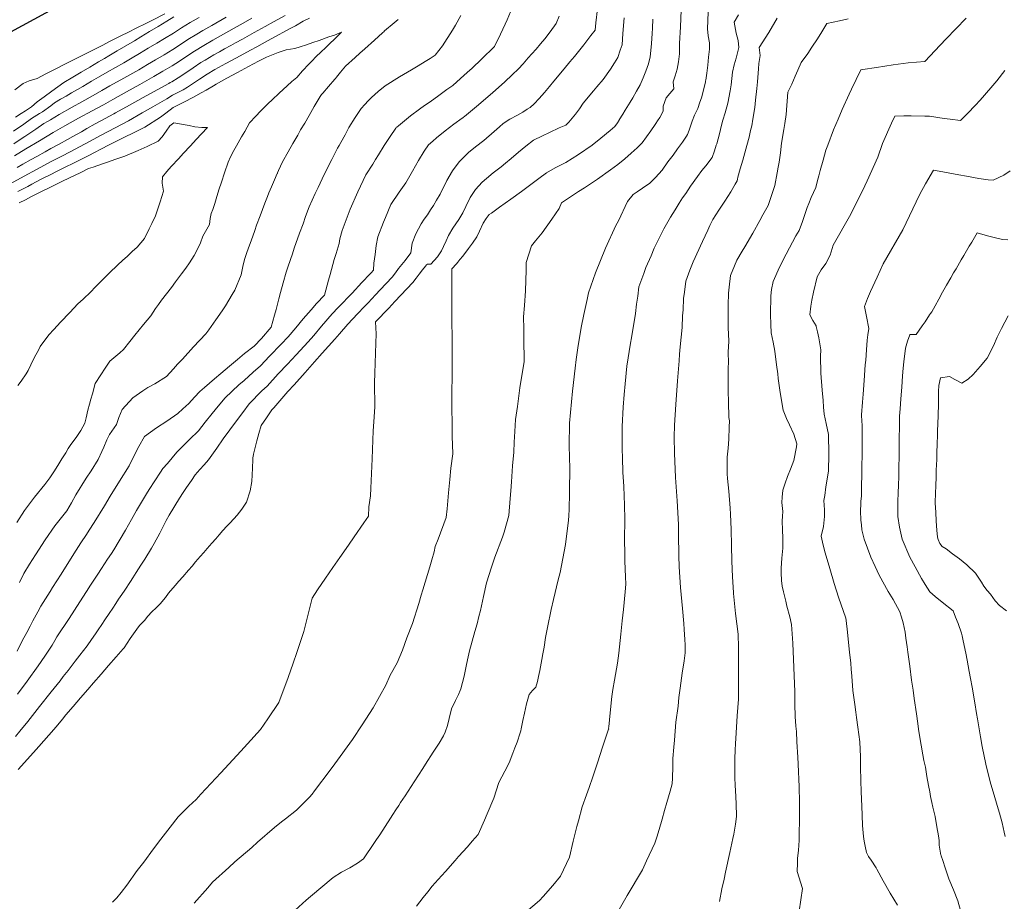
# Model space of a CAD drawing. Header units: inches. Extents: x 11351264 to 11356330, y 6702313 to 6706468.
# Tile 70 of 160: x 11354083 to 11354518, y 6704154 to 6704543. Entities that reach past the tile are written whole.
import ezdxf

# ---------------------------------------------------------------- set-up
doc = ezdxf.new("R2010")
doc.units = ezdxf.units.IN
doc.header["$MEASUREMENT"] = 0
doc.layers.add('Shumate_Contours_clip1', color=7, linetype='Continuous', lineweight=0)
doc.layers.add('Shumate_Streets_clip1', color=7, linetype='Continuous')

msp = doc.modelspace()

# ---------------------------------------------------------------- linework, layer by layer
at = {"layer": 'Shumate_Contours_clip1'}
for points, elevation in [([(11354338.41, 6704547.66), (11354337.72, 6704541.48), (11354337.38, 6704538.28), (11354335.58, 6704536), (11354332.39, 6704531.87), (11354328.31, 6704526.68), (11354326.29, 6704524.27), (11354323.76, 6704521.2), (11354319.12, 6704515.79), (11354317.19, 6704513.45), (11354314.99, 6704510.79), (11354312.76, 6704508.2), (11354310.43, 6704505.79), (11354308.68, 6704504.18), (11354307.39, 6704503.46), (11354305.44, 6704502.16), (11354303.17, 6704500.83), (11354299.81, 6704499.02), (11354296.77, 6704497.16), (11354295.11, 6704495.7), (11354292.82, 6704493.63), (11354288.25, 6704489.54), (11354284.64, 6704486.81), (11354281.56, 6704484.26), (11354279.67, 6704482.55), (11354277.31, 6704480.25), (11354274.36, 6704476.21), (11354271.97, 6704471.88), (11354268.99, 6704465.98), (11354267.41, 6704463.21), (11354266.03, 6704460.9), (11354264.78, 6704459), (11354263.35, 6704456.83), (11354261.94, 6704454.92), (11354260.63, 6704452.79), (11354259.37, 6704450.68), (11354258.28, 6704448.34), (11354256.67, 6704444.21), (11354256.05, 6704440.03), (11354253.5, 6704436.61), (11354250.64, 6704433.03), (11354249.27, 6704431.16), (11354247.83, 6704429.33), (11354242.55, 6704423.65), (11354240.47, 6704421.45), (11354237.21, 6704417.99), (11354235.62, 6704416.33), (11354232.53, 6704413.08), (11354228.2, 6704408.46), (11354224.52, 6704404.25), (11354222.43, 6704401.88), (11354216.93, 6704395.75), (11354213.48, 6704391.83), (11354209.32, 6704387.25), (11354204.52, 6704381.78), (11354201.76, 6704378.75), (11354195.59, 6704371.67), (11354194.66, 6704370.71), (11354192.22, 6704367.16), (11354189.93, 6704363.82), (11354188.94, 6704360.21), (11354187.97, 6704357.03), (11354186.49, 6704351.09), (11354186.34, 6704350.16), (11354186.25, 6704349.7), (11354186.18, 6704348.74), (11354186.06, 6704344.91), (11354185.75, 6704339.07), (11354185.12, 6704335.01), (11354183.43, 6704329.97), (11354181.42, 6704326.89), (11354179.36, 6704324.27), (11354176.18, 6704320.88), (11354174.81, 6704319.31), (11354173.02, 6704317.39), (11354171.45, 6704315.58), (11354169.89, 6704313.78), (11354168.15, 6704311.79), (11354166.11, 6704309.5), (11354164.58, 6704307.76), (11354163.06, 6704305.98), (11354161, 6704303.59), (11354159.39, 6704301.75), (11354157.78, 6704299.9), (11354155.31, 6704297.07), (11354153.63, 6704295.11), (11354151.93, 6704293.16), (11354148.96, 6704289.77), (11354147.68, 6704287.83), (11354145.34, 6704285.12), (11354143.55, 6704283.28), (11354141.66, 6704281.51), (11354139.93, 6704279.68), (11354138.35, 6704277.71), (11354136.26, 6704275.46), (11354135.02, 6704273.92), (11354132.84, 6704270.88), (11354132.07, 6704269.77), (11354130.75, 6704267.78), (11354129.4, 6704265.73), (11354129.01, 6704265.2), (11354125.92, 6704261.68), (11354122.58, 6704257.84), (11354119.24, 6704254.01), (11354115.91, 6704250.17), (11354113.38, 6704247.27), (11354110.15, 6704243.52), (11354106.93, 6704239.76), (11354103.7, 6704236.02), (11354102.18, 6704234.16), (11354099.36, 6704230.8), (11354096.15, 6704227.09), (11354091.72, 6704222.17), (11354089.43, 6704219.53), (11354082.67, 6704212.01)], 1416), ([(11354375.46, 6704547.11), (11354375.18, 6704539.83), (11354374.65, 6704532.42), (11354374.65, 6704527.89), (11354374.17, 6704524.35), (11354373.71, 6704521.12), (11354372.78, 6704518.21), (11354371.92, 6704515.53), (11354372.1, 6704512.37), (11354370.47, 6704510.4), (11354368.73, 6704508.49), (11354367.5, 6704504.7), (11354367.44, 6704502.52), (11354365.98, 6704499.82), (11354365.69, 6704499.34), (11354365.28, 6704498.76), (11354363.86, 6704496.61), (11354362.02, 6704493.87), (11354360.14, 6704491.15), (11354358.11, 6704488.52), (11354355.96, 6704486.29), (11354353.32, 6704483.95), (11354350.5, 6704481.58), (11354347.46, 6704478.97), (11354344.27, 6704476.64), (11354338.49, 6704472.56), (11354332.72, 6704468.73), (11354330.1, 6704467.04), (11354326.94, 6704464.97), (11354322.58, 6704462.11), (11354321.5, 6704459.62), (11354318.31, 6704454.9), (11354314.05, 6704448.87), (11354311.12, 6704445.32), (11354309.38, 6704443.11), (11354307, 6704435.74), (11354306.99, 6704432.35), (11354306.66, 6704423.17), (11354306.27, 6704416.8), (11354305.8, 6704411.77), (11354305.87, 6704406.5), (11354305.91, 6704402.22), (11354306.01, 6704392.01), (11354304.1, 6704380.43), (11354303.15, 6704372.22), (11354302.31, 6704366.38), (11354301.96, 6704361.21), (11354301.69, 6704356.44), (11354301.58, 6704351.96), (11354300.96, 6704345.94), (11354300.46, 6704338.92), (11354300.15, 6704335.03), (11354299.94, 6704331.57), (11354299.37, 6704324.12), (11354297.3, 6704316.69), (11354296.56, 6704314.58), (11354293.15, 6704305.65), (11354291.64, 6704301.34), (11354289.39, 6704294.33), (11354288.09, 6704288.25), (11354286.77, 6704282.2), (11354286.08, 6704279.55), (11354285.26, 6704276.27), (11354284.33, 6704272.85), (11354282, 6704264.27), (11354281.09, 6704260.4), (11354280.51, 6704257.59), (11354279.52, 6704253.18), (11354278.07, 6704247.63), (11354277.76, 6704246.85), (11354277.03, 6704245.1), (11354275.82, 6704242.47), (11354273.97, 6704238.75), (11354272.98, 6704234.4), (11354272.24, 6704231.37), (11354271.18, 6704228.48), (11354270.46, 6704226.84), (11354268.53, 6704223.53), (11354265.93, 6704219.54), (11354262.57, 6704214.38), (11354261.3, 6704212.41), (11354257.49, 6704206.47), (11354253.54, 6704200.34), (11354251.51, 6704197.37), (11354250.73, 6704196.13), (11354249.41, 6704194.1), (11354248.14, 6704192.14), (11354247.05, 6704190.46), (11354244.67, 6704186.82), (11354242.27, 6704183.19), (11354240.86, 6704181.06), (11354239.73, 6704179.32), (11354238.58, 6704177.59), (11354236.62, 6704174.74), (11354235.14, 6704172.59), (11354232.54, 6704170.62), (11354229.06, 6704168.55), (11354225.36, 6704166.67), (11354221.71, 6704164.31), (11354211.73, 6704155.95), (11354209.79, 6704154.24), (11354204.88, 6704149.91)], 1410), ([(11354079.12, 6704470.54), (11354085.32, 6704473.9), (11354090.65, 6704476.78), (11354097.56, 6704480.51), (11354102.45, 6704483.04), (11354107.78, 6704485.77), (11354114.1, 6704489.17), (11354119.31, 6704491.97), (11354125.44, 6704495.26), (11354131.39, 6704498.29), (11354137.36, 6704501.78), (11354142.13, 6704504.5), (11354148.28, 6704507.95), (11354150.72, 6704509.55), (11354155.48, 6704512.02), (11354157.44, 6704513.12), (11354160.43, 6704515.16), (11354162.68, 6704516.7), (11354166.03, 6704518.88), (11354169.54, 6704520.92), (11354174.29, 6704523.54), (11354179.04, 6704526.14), (11354185.21, 6704529.5), (11354187.95, 6704531.01), (11354192.76, 6704533.62), (11354194.67, 6704534.65), (11354197.57, 6704536.23), (11354199.85, 6704537.44), (11354202.38, 6704538.83), (11354205.03, 6704540.23), (11354208.54, 6704542.21), (11354211.28, 6704543.65)], 1424), ([(11354080.62, 6704493.65), (11354085.08, 6704496.81), (11354088.53, 6704499.24), (11354092.01, 6704501.47), (11354093.34, 6704502.29), (11354096.99, 6704504.95), (11354098.63, 6704506.18), (11354101.3, 6704507.78), (11354103.82, 6704509.23), (11354106.23, 6704510.66), (11354108.84, 6704512.15), (11354111.23, 6704513.48), (11354115.06, 6704515.73), (11354118.06, 6704517.49), (11354121.94, 6704519.76), (11354129.25, 6704523.91), (11354133.03, 6704526.14), (11354136.19, 6704528.01), (11354140.03, 6704530.29), (11354143.87, 6704532.56), (11354147.27, 6704534.61), (11354151.17, 6704536.97), (11354154.8, 6704539.34), (11354158.64, 6704541.63), (11354162.48, 6704543.92)], 1416), ([(11354080.65, 6704488.07), (11354083.45, 6704490), (11354085.51, 6704491.39), (11354087.29, 6704492.56), (11354090.38, 6704494.67), (11354093.98, 6704497.03), (11354095.54, 6704497.98), (11354096.91, 6704498.79), (11354100.68, 6704501.07), (11354106.5, 6704504.37), (11354110.72, 6704506.68), (11354115.77, 6704509.45), (11354119.62, 6704511.68), (11354123.17, 6704513.73), (11354129.3, 6704517.18), (11354135.9, 6704520.86), (11354139.7, 6704523.08), (11354143.3, 6704525.22), (11354147.16, 6704527.46), (11354150.93, 6704529.71), (11354154.29, 6704531.99), (11354157.62, 6704534.21), (11354161.47, 6704536.49), (11354164.19, 6704538.11), (11354168.08, 6704540.41), (11354174.49, 6704544.06)], 1418), ([(11354081.07, 6704482.77), (11354086, 6704485.97), (11354091.99, 6704489.52), (11354098.06, 6704493.08), (11354103.18, 6704496.1), (11354109.23, 6704499.52), (11354115.23, 6704502.67), (11354120.32, 6704505.41), (11354124.38, 6704507.73), (11354130.53, 6704511.14), (11354136.4, 6704514.39), (11354142.57, 6704517.8), (11354146.57, 6704520.16), (11354150.69, 6704522.5), (11354153.82, 6704524.56), (11354155.8, 6704525.9), (11354160.43, 6704529.09), (11354164.68, 6704531.59), (11354168.57, 6704533.89), (11354173.31, 6704536.57), (11354178.05, 6704539.23), (11354181.95, 6704541.44), (11354185.84, 6704543.64)], 1420), ([(11354147.4, 6704545.49), (11354141.97, 6704542.78), (11354138.69, 6704541.13), (11354135.02, 6704539.3), (11354131.05, 6704537.31), (11354128.31, 6704535.94), (11354124.66, 6704534.11), (11354122.62, 6704533.08), (11354120, 6704531.75), (11354117.34, 6704530.4), (11354113.27, 6704528.36), (11354108.26, 6704525.83), (11354103.46, 6704523.4), (11354098.66, 6704520.96), (11354094.83, 6704519.01), (11354090.98, 6704517), (11354087.53, 6704515.94), (11354084.76, 6704514.75), (11354081.1, 6704511.9)], 1414), ([(11354081.42, 6704499.83), (11354084, 6704501.54), (11354085.88, 6704502.75), (11354088.57, 6704504.48), (11354091.06, 6704506.72), (11354094.08, 6704508.89), (11354097.42, 6704511.42), (11354102.79, 6704515.22), (11354106.7, 6704517.51), (11354110.51, 6704519.77), (11354114.32, 6704522.03), (11354118.12, 6704524.29), (11354120.71, 6704525.83), (11354122.64, 6704526.93), (11354126.41, 6704529.17), (11354130.17, 6704531.42), (11354133.93, 6704533.66), (11354136.76, 6704535.35), (11354140.58, 6704537.64), (11354144.41, 6704539.93), (11354148.23, 6704542.22), (11354151.41, 6704544.12)], 1414), ([(11354321.49, 6704544.53), (11354320.19, 6704541.31), (11354317.54, 6704537.56), (11354315.26, 6704534.47), (11354313.35, 6704532.21), (11354311.42, 6704529.96), (11354309.47, 6704527.82), (11354307.83, 6704526.06), (11354305.58, 6704523.43), (11354303.63, 6704521.26), (11354300.8, 6704518.57), (11354297.48, 6704515.46), (11354292.06, 6704510.64), (11354285.03, 6704504.57), (11354279.66, 6704500.21), (11354279.23, 6704499.93), (11354278.93, 6704499.67), (11354278.7, 6704499.5), (11354275.06, 6704496.84), (11354271.21, 6704493.82), (11354267.4, 6704490.77), (11354265.8, 6704489.35), (11354263.77, 6704487.63), (11354261.92, 6704484.93), (11354259.36, 6704480.72), (11354256.75, 6704476.11), (11354253.78, 6704470.93), (11354250.93, 6704466.86), (11354247.24, 6704461.37), (11354244.79, 6704455.64), (11354243.96, 6704453.53), (11354241.48, 6704447.01), (11354240.74, 6704443.2), (11354240.24, 6704439.35), (11354239.73, 6704435.49), (11354239.49, 6704432.39), (11354239.12, 6704431.9), (11354238.91, 6704431.65), (11354238.06, 6704430.73), (11354234.42, 6704426.86), (11354230.05, 6704422.26), (11354228.5, 6704420.63), (11354225.68, 6704417.67), (11354223.94, 6704415.83), (11354221.32, 6704413.06), (11354216.63, 6704407.63), (11354213.2, 6704403.57), (11354210.63, 6704400.72), (11354205.4, 6704395.06), (11354201.6, 6704390.89), (11354197.46, 6704386.54), (11354192.55, 6704381.16), (11354190.28, 6704379.07), (11354184.58, 6704373.3), (11354181.77, 6704369.55), (11354179.03, 6704365.89), (11354176.07, 6704361.93), (11354173.17, 6704357.9), (11354170.33, 6704353.83), (11354166.72, 6704348.61), (11354164.76, 6704346.39), (11354162.92, 6704344.39), (11354160.84, 6704341.97), (11354159.14, 6704339.49), (11354157.03, 6704336.44), (11354155.48, 6704334.17), (11354153.88, 6704331.74), (11354149.37, 6704324.26), (11354148.03, 6704321.83), (11354145.14, 6704316.3), (11354142.66, 6704311.78), (11354141.47, 6704309.7), (11354138.51, 6704304.86), (11354136.82, 6704302.15), (11354134.76, 6704298.91), (11354133.29, 6704296.58), (11354132.21, 6704294.87), (11354129.7, 6704291.17), (11354128.39, 6704289.23), (11354126.97, 6704287.13), (11354125.74, 6704285.28), (11354124.38, 6704283.24), (11354122.74, 6704280.76), (11354120.87, 6704277.95), (11354119.57, 6704276), (11354118, 6704273.66), (11354116.78, 6704271.84), (11354115.02, 6704269.33), (11354113.05, 6704266.48), (11354109.92, 6704262.48), (11354107.79, 6704259.81), (11354104.66, 6704255.71), (11354102.45, 6704252.94), (11354101.12, 6704251.15), (11354097.18, 6704246.19), (11354092.09, 6704239.73), (11354086.84, 6704233.12), (11354083.37, 6704228.87), (11354081.45, 6704226.59)], 1418), ([(11354278.1, 6704544.8), (11354275.76, 6704540.53), (11354274.37, 6704538.3), (11354270.07, 6704531.4), (11354266.77, 6704527.25), (11354264.51, 6704525.82), (11354262.42, 6704524.49), (11354259.32, 6704522.52), (11354256.38, 6704520.81), (11354251.04, 6704517.72), (11354244.67, 6704513.76), (11354241.62, 6704511.22), (11354238.63, 6704508.51), (11354237.21, 6704507.09), (11354235.71, 6704505.52), (11354234.12, 6704503.68), (11354231.39, 6704499.81), (11354228.7, 6704495.28), (11354227, 6704492.16), (11354225.06, 6704488.66), (11354224.38, 6704487.42), (11354223.68, 6704486.25), (11354221.18, 6704481.27), (11354217.81, 6704474.65), (11354215.05, 6704468.89), (11354213.8, 6704466.25), (11354211.16, 6704460.25), (11354209.58, 6704456.04), (11354208.43, 6704452.85), (11354206.9, 6704448.67), (11354204.54, 6704442.1), (11354203.72, 6704439.64), (11354201.84, 6704434.08), (11354200.99, 6704431.41), (11354199.59, 6704426.75), (11354198.44, 6704422.53), (11354197.66, 6704419.64), (11354196.5, 6704414.93), (11354195.82, 6704412.47), (11354194.31, 6704407.18), (11354190.06, 6704402.18), (11354186.86, 6704398.89), (11354182.62, 6704395.53), (11354179.5, 6704392.86), (11354175.92, 6704390.01), (11354172.17, 6704386.74), (11354169.32, 6704384.46), (11354164.87, 6704380.51), (11354162.85, 6704378.88), (11354160.42, 6704376.25), (11354158.01, 6704373.57), (11354155.31, 6704371.15), (11354153.1, 6704369.11), (11354148.33, 6704365.75), (11354143.71, 6704362.71), (11354138.48, 6704359), (11354135.86, 6704354.52), (11354134.04, 6704350.79), (11354131.67, 6704345.99), (11354127.36, 6704339.21), (11354123.31, 6704332.6), (11354120.7, 6704328.28), (11354116.12, 6704320.98), (11354113.97, 6704317.53), (11354112.86, 6704315.62), (11354110.31, 6704312.03), (11354108.21, 6704308.76), (11354103.48, 6704301.25), (11354101.54, 6704298.14), (11354097.84, 6704292.29), (11354096.69, 6704290.46), (11354092.62, 6704284.12), (11354091.34, 6704281.5), (11354089.15, 6704277.6), (11354087.99, 6704275.29), (11354086.47, 6704272.45), (11354084.43, 6704268.77), (11354082.14, 6704264.19)], 1422), ([(11354082.24, 6704477.71), (11354084.75, 6704479.15), (11354088.38, 6704481.15), (11354090.89, 6704482.57), (11354094.52, 6704484.57), (11354097.03, 6704486), (11354100.66, 6704488), (11354104.38, 6704490.04), (11354106.81, 6704491.42), (11354110.53, 6704493.47), (11354112.96, 6704494.83), (11354116.7, 6704496.89), (11354119.12, 6704498.21), (11354122.96, 6704500.33), (11354124.89, 6704501.35), (11354125.59, 6704501.76), (11354131.74, 6704505.15), (11354137.89, 6704508.54), (11354144.04, 6704511.93), (11354149.2, 6704514.76), (11354149.82, 6704515.13), (11354150.46, 6704515.49), (11354153.28, 6704517.26), (11354156.63, 6704519.44), (11354159.91, 6704521.74), (11354163.23, 6704523.98), (11354165.16, 6704525.12), (11354167.09, 6704526.24), (11354169.06, 6704527.4), (11354171.53, 6704528.76), (11354173.8, 6704530.04), (11354176.57, 6704531.57), (11354178.55, 6704532.68), (11354181.62, 6704534.37), (11354186.9, 6704537.32), (11354191.7, 6704539.97), (11354195.37, 6704541.98), (11354200.51, 6704544.81)], 1422), ([(11354300.08, 6704546.35), (11354298.53, 6704542.8), (11354297.65, 6704540.88), (11354295.64, 6704536.51), (11354292.9, 6704531.14), (11354287.22, 6704525.56), (11354283.08, 6704521.59), (11354280.96, 6704519.61), (11354277.93, 6704516.91), (11354274.63, 6704513.91), (11354271.99, 6704512.04), (11354268.38, 6704509.46), (11354264.5, 6704506.7), (11354262.12, 6704505.05), (11354259.84, 6704503.43), (11354255.92, 6704500.45), (11354250.57, 6704496.13), (11354249.8, 6704495.55), (11354249.6, 6704495.36), (11354249.39, 6704495.02), (11354246.88, 6704491.4), (11354244.25, 6704487.37), (11354241.72, 6704483.29), (11354240.47, 6704481.26), (11354239.21, 6704479.19), (11354236.11, 6704474.51), (11354232.56, 6704466.99), (11354229.22, 6704459.23), (11354225.63, 6704449.93), (11354224.67, 6704446.16), (11354224.36, 6704444.11), (11354223.01, 6704439.74), (11354222.24, 6704437.09), (11354220.4, 6704430.51), (11354219.72, 6704428.01), (11354217.9, 6704421.34), (11354214.43, 6704417.67), (11354211.99, 6704414.88), (11354208.53, 6704410.88), (11354205.17, 6704406.88), (11354201.81, 6704402.89), (11354198.8, 6704399.64), (11354193.67, 6704394.35), (11354189.67, 6704390.15), (11354186.35, 6704387.33), (11354182.44, 6704383.71), (11354180.1, 6704381.69), (11354174.07, 6704376), (11354171, 6704372.32), (11354168.28, 6704369.06), (11354165.19, 6704365.21), (11354162.24, 6704361.45), (11354158.32, 6704357.56), (11354155.64, 6704354.91), (11354152.76, 6704352.04), (11354150.59, 6704349.51), (11354148.58, 6704346.99), (11354146.5, 6704344.8), (11354145.52, 6704343.13), (11354140.5, 6704335.56), (11354139.36, 6704333.7), (11354134.94, 6704326.22), (11354132.73, 6704322.38), (11354130.01, 6704317.56), (11354124.88, 6704308.95), (11354123.77, 6704307.28), (11354122.09, 6704304.74), (11354119.38, 6704300.68), (11354117.75, 6704298.16), (11354114.61, 6704293.31), (11354112.77, 6704290.47), (11354109.85, 6704285.9), (11354105.16, 6704278.62), (11354099.77, 6704270.48), (11354098.87, 6704268.89), (11354097.68, 6704266.8), (11354094.36, 6704261.91), (11354091.39, 6704257.71), (11354086.59, 6704250.97), (11354082.27, 6704245.15)], 1420), ([(11354250.45, 6704543.08), (11354248.73, 6704541.6), (11354244.44, 6704537.96), (11354244.32, 6704537.85), (11354244.22, 6704537.77), (11354243.5, 6704537.16), (11354239.97, 6704533.93), (11354235.72, 6704530.11), (11354233.54, 6704528.19), (11354231.44, 6704526.29), (11354227.17, 6704522.48), (11354224.92, 6704519.73), (11354223.13, 6704517.5), (11354222.69, 6704516.91), (11354222.51, 6704516.69), (11354219.64, 6704513.46), (11354217.22, 6704510.52), (11354216.64, 6704509.84), (11354215.97, 6704508.95), (11354213.35, 6704504.55), (11354211.12, 6704500.61), (11354209.21, 6704497.28), (11354207.31, 6704494.24), (11354206.06, 6704491.99), (11354203.93, 6704488.32), (11354201.82, 6704484.66), (11354199.3, 6704480.11), (11354197.55, 6704476.38), (11354197.19, 6704475.33), (11354197.09, 6704475.09), (11354197.05, 6704474.97), (11354195.85, 6704472.25), (11354194.53, 6704469.19), (11354193.35, 6704466.43), (11354192.69, 6704464.89), (11354191.56, 6704461.98), (11354189.45, 6704456.38), (11354187.92, 6704452.17), (11354187.1, 6704449.9), (11354185.45, 6704445.31), (11354184.75, 6704443.4), (11354183.56, 6704440.1), (11354182.5, 6704437.1), (11354181.9, 6704434.03), (11354181.05, 6704430.35), (11354178.35, 6704423.56), (11354177.18, 6704421.69), (11354174.14, 6704416.69), (11354172.74, 6704414.37), (11354169.94, 6704410.43), (11354166.83, 6704406.02), (11354165.43, 6704404.2), (11354159.98, 6704398.56), (11354155.14, 6704393.08), (11354152.99, 6704390.82), (11354151.26, 6704388.75), (11354148.06, 6704385.46), (11354142.97, 6704382.24), (11354139.93, 6704380.61), (11354137.66, 6704379.17), (11354133.28, 6704376.06), (11354128.49, 6704370.92), (11354127.1, 6704367.26), (11354126, 6704364.3), (11354123, 6704359.76), (11354121.8, 6704357.42), (11354120.4, 6704354.23), (11354119.51, 6704352.3), (11354117.91, 6704348.83), (11354114.79, 6704343.78), (11354112.69, 6704340.5), (11354108.02, 6704333.13), (11354106.12, 6704329.71), (11354104.05, 6704326.17), (11354098.78, 6704319.56), (11354094.52, 6704313.31), (11354090.29, 6704306.68), (11354087.61, 6704302.53), (11354085.06, 6704298.52), (11354083.23, 6704294.46)], 1424), ([(11354350.17, 6704543.72), (11354349.64, 6704536.82), (11354349.28, 6704531.86), (11354348.53, 6704529.49), (11354347.42, 6704526.3), (11354345.95, 6704523.93), (11354344.17, 6704521.05), (11354340.89, 6704516.58), (11354338.2, 6704513.23), (11354336.75, 6704511.48), (11354332.2, 6704506.01), (11354330.45, 6704503.65), (11354328.74, 6704501.26), (11354325.79, 6704497.7), (11354324.53, 6704496.39), (11354321.55, 6704495.15), (11354317.19, 6704493.09), (11354314.19, 6704491.67), (11354310.18, 6704489.7), (11354306.85, 6704487.16), (11354305.19, 6704485.74), (11354303.61, 6704484.43), (11354300.38, 6704481.66), (11354297.89, 6704479.53), (11354295.92, 6704477.99), (11354292.37, 6704475.28), (11354289.47, 6704472.87), (11354287.57, 6704471.19), (11354284.61, 6704468.03), (11354282.2, 6704464.49), (11354280.33, 6704460.53), (11354279.02, 6704457.65), (11354277.15, 6704454.68), (11354274.55, 6704450.83), (11354272.6, 6704447.66), (11354271.7, 6704445.36), (11354270.44, 6704442.74), (11354269.52, 6704440.89), (11354267.86, 6704438.23), (11354264.81, 6704434.99), (11354263.35, 6704434.98), (11354262.93, 6704434.73), (11354262.47, 6704434.18), (11354261.16, 6704432.48), (11354259.77, 6704430.64), (11354258.41, 6704428.79), (11354256.93, 6704426.97), (11354251.61, 6704421.3), (11354249.01, 6704418.56), (11354246.25, 6704415.64), (11354240.41, 6704409.5), (11354240.75, 6704404.32), (11354240.54, 6704400.08), (11354240.08, 6704386.96), (11354239.97, 6704382.65), (11354240.11, 6704372.03), (11354239.65, 6704365.49), (11354239.42, 6704361.47), (11354238.95, 6704349.11), (11354238.36, 6704336.2), (11354238.22, 6704332.77), (11354237.54, 6704327.91), (11354237.35, 6704323.83), (11354235.3, 6704320.81), (11354230.98, 6704314.7), (11354228.47, 6704310.98), (11354224.6, 6704305.56), (11354221.63, 6704301.16), (11354218.36, 6704296.41), (11354214.88, 6704291.24), (11354212.5, 6704287.63), (11354210.54, 6704279.88), (11354208.78, 6704272.91), (11354205.62, 6704263.54), (11354204.05, 6704258.92), (11354201.91, 6704252.61), (11354197.74, 6704241.6), (11354192.84, 6704234.33), (11354189.63, 6704229.57), (11354183.88, 6704223.22), (11354180.95, 6704219.98), (11354172.17, 6704210.51), (11354163.35, 6704201.08), (11354161.21, 6704198.72), (11354157.94, 6704195.72), (11354153.3, 6704191.06), (11354149.74, 6704186.43), (11354145.64, 6704181.16), (11354142.35, 6704176.9), (11354138.07, 6704171.07), (11354135.19, 6704167.31), (11354130.54, 6704160.92), (11354128.08, 6704157.72), (11354126.17, 6704155.33), (11354124.29, 6704153.44)], 1414), ([(11354362.9, 6704543.13), (11354362.76, 6704539.22), (11354362.66, 6704536.88), (11354362.26, 6704532.35), (11354361.66, 6704526.42), (11354361.43, 6704525.4), (11354360.96, 6704523.43), (11354359.84, 6704520.27), (11354358.57, 6704517.28), (11354357.34, 6704514.22), (11354355.69, 6704511.4), (11354353.99, 6704508.44), (11354352.85, 6704506.51), (11354350.63, 6704502.96), (11354349.63, 6704501.23), (11354348.01, 6704498.67), (11354347.97, 6704498.61), (11354347.25, 6704497.47), (11354346.07, 6704495.84), (11354344.07, 6704494.08), (11354339.91, 6704490.69), (11354336.14, 6704487.6), (11354330, 6704483.41), (11354324.45, 6704479.87), (11354321.87, 6704478.54), (11354319.81, 6704477.47), (11354315.87, 6704475.31), (11354312.53, 6704472.83), (11354309.66, 6704470.63), (11354304.92, 6704467.08), (11354300.19, 6704463.67), (11354295.25, 6704460.13), (11354291.61, 6704457.59), (11354290.69, 6704456.91), (11354289.22, 6704455.19), (11354288.03, 6704453.05), (11354286.29, 6704449.62), (11354285.11, 6704447.11), (11354283.24, 6704444.25), (11354281.54, 6704441.93), (11354279, 6704438.61), (11354277.61, 6704437), (11354276.85, 6704435.9), (11354276.23, 6704435.18), (11354274.13, 6704432.98), (11354274.12, 6704426.2), (11354274.11, 6704423.52), (11354274.11, 6704419.23), (11354274.13, 6704412.21), (11354274.2, 6704407.69), (11354274.29, 6704404.76), (11354274.34, 6704402.04), (11354274.34, 6704399.82), (11354274.3, 6704392.19), (11354274.23, 6704384.58), (11354274.19, 6704379.55), (11354274.16, 6704376.98), (11354274.35, 6704359.03), (11354274.56, 6704351.25), (11354273.73, 6704345.01), (11354273.27, 6704340), (11354272.59, 6704334.08), (11354272.01, 6704326.99), (11354271.68, 6704323.16), (11354268.11, 6704313.6), (11354266.83, 6704310.35), (11354266.26, 6704308.04), (11354265.25, 6704304.48), (11354264.45, 6704301.43), (11354261.32, 6704291.29), (11354260.62, 6704288.88), (11354259.52, 6704285.25), (11354256.72, 6704276.45), (11354254.32, 6704270.04), (11354252.41, 6704264.59), (11354249.98, 6704259.03), (11354246.95, 6704253.64), (11354244.93, 6704249.19), (11354239.37, 6704239.15), (11354234.5, 6704231.62), (11354230.24, 6704225.22), (11354222.4, 6704214.4), (11354220.44, 6704211.73), (11354213.44, 6704202.51), (11354212.4, 6704201.05), (11354211.22, 6704199.8), (11354208.78, 6704197.21), (11354205.47, 6704194.02), (11354200.69, 6704190.16), (11354198.97, 6704188.82), (11354195.8, 6704186.32), (11354188.28, 6704179.84), (11354185.77, 6704177.51), (11354178.26, 6704171.14), (11354175.67, 6704168.71), (11354168.38, 6704162.16), (11354166.35, 6704159.7), (11354160.32, 6704153.01)], 1412), ([(11354387.29, 6704546.25), (11354386.96, 6704538.94), (11354387.34, 6704535.78), (11354387.87, 6704532.69), (11354387.95, 6704529.95), (11354387.52, 6704526.42), (11354387.11, 6704522.89), (11354386.68, 6704519.36), (11354386.3, 6704516.27), (11354386.2, 6704515.87), (11354386.15, 6704515.54), (11354385.44, 6704512.47), (11354384.31, 6704508.45), (11354383.71, 6704506.52), (11354382.7, 6704503.77), (11354381.28, 6704500.74), (11354380.29, 6704498.06), (11354378.89, 6704494.18), (11354378.25, 6704492.32), (11354377.79, 6704491.48), (11354375.92, 6704488.84), (11354373.82, 6704485.91), (11354371.81, 6704483.19), (11354369.5, 6704480.15), (11354366.94, 6704476.57), (11354364.01, 6704473.25), (11354361.53, 6704470.81), (11354358.37, 6704468.61), (11354356.01, 6704466.98), (11354354.2, 6704465.73), (11354351.76, 6704462.66), (11354347.69, 6704454.18), (11354346.62, 6704452.09), (11354342, 6704442.1), (11354337.55, 6704431.2), (11354334.45, 6704422.35), (11354333.96, 6704419.45), (11354332.37, 6704412.73), (11354331.22, 6704407.03), (11354329.83, 6704398.15), (11354329.08, 6704392.99), (11354328.66, 6704389.17), (11354327.35, 6704378.93), (11354326.07, 6704364.85), (11354325.94, 6704354.88), (11354326.27, 6704344.88), (11354326.13, 6704334.91), (11354325.89, 6704325.89), (11354325.87, 6704324.91), (11354325.86, 6704324.59), (11354325.85, 6704323.98), (11354325.66, 6704322.07), (11354324.38, 6704311.28), (11354321.96, 6704298.9), (11354321.08, 6704295.67), (11354318.96, 6704286.95), (11354318.03, 6704282.51), (11354316.43, 6704274.64), (11354315.54, 6704270.17), (11354314.87, 6704265.9), (11354314.33, 6704263.07), (11354313.89, 6704260.46), (11354312.95, 6704255.66), (11354312.43, 6704252.97), (11354311.89, 6704250.73), (11354311.26, 6704248.25), (11354309.68, 6704246.76), (11354308.26, 6704245.05), (11354307.08, 6704240.96), (11354306.16, 6704236.86), (11354305.49, 6704233.65), (11354304.79, 6704229.91), (11354304.57, 6704229.07), (11354304.32, 6704228.2), (11354302.93, 6704223.98), (11354302, 6704221.57), (11354301.04, 6704219.18), (11354299.47, 6704214.97), (11354297.49, 6704211.27), (11354294.94, 6704206.22), (11354292.62, 6704199.26), (11354289.73, 6704192.43), (11354288.59, 6704189.65), (11354285.72, 6704183.3), (11354283.18, 6704180.29), (11354281.03, 6704177.81), (11354277.06, 6704173.6), (11354275.55, 6704171.81), (11354271.3, 6704166.96), (11354268.11, 6704163.35), (11354265.43, 6704160.41), (11354263.57, 6704158.03), (11354261.44, 6704155.41), (11354258.5, 6704151.65)], 1408), ([(11354400.66, 6704545.08), (11354398.76, 6704541.9), (11354399.73, 6704537.01), (11354400.57, 6704533.75), (11354400.85, 6704530.71), (11354399.75, 6704525.98), (11354398.85, 6704522.94), (11354398.08, 6704519.76), (11354397.41, 6704514.17), (11354396.97, 6704511.51), (11354396.06, 6704506.11), (11354394.84, 6704501.75), (11354393.84, 6704498.55), (11354393.13, 6704495.84), (11354392.46, 6704493.1), (11354391.75, 6704490.38), (11354391.12, 6704488.2), (11354390.93, 6704487.57), (11354390.08, 6704484.99), (11354389.06, 6704482.12), (11354386.28, 6704478.46), (11354384.6, 6704476.29), (11354382.65, 6704473.76), (11354379.49, 6704469.43), (11354377.5, 6704466.27), (11354376.02, 6704464.24), (11354374.49, 6704461.97), (11354372.76, 6704459.02), (11354370.68, 6704455.78), (11354367.74, 6704450.65), (11354363.53, 6704442.05), (11354362.13, 6704438.64), (11354359.83, 6704433.51), (11354358.93, 6704430.96), (11354356.75, 6704425.05), (11354356.2, 6704420.83), (11354355.63, 6704417.34), (11354355.23, 6704413.18), (11354353.48, 6704402.53), (11354353.05, 6704400.21), (11354351.47, 6704390.02), (11354350.67, 6704382.23), (11354350.2, 6704377.46), (11354349.81, 6704371.87), (11354349.29, 6704363.35), (11354349.29, 6704357.54), (11354349.3, 6704353.37), (11354349.46, 6704349.46), (11354349.69, 6704343.17), (11354350.1, 6704336.83), (11354350.25, 6704332.82), (11354350.35, 6704328.65), (11354350.54, 6704322.49), (11354350.52, 6704320.32), (11354350.34, 6704315.54), (11354350.34, 6704312.94), (11354350.55, 6704307.69), (11354350.54, 6704303.98), (11354350.79, 6704296.96), (11354350.96, 6704293.8), (11354350.63, 6704290.31), (11354349.96, 6704282.6), (11354349.39, 6704277.52), (11354348.78, 6704271.63), (11354347.86, 6704263.32), (11354347.36, 6704258.82), (11354345.9, 6704251.44), (11354345.23, 6704247.24), (11354344.8, 6704244.17), (11354344.02, 6704236.98), (11354343.51, 6704230.72), (11354343.26, 6704230.18), (11354343.4, 6704229.89), (11354343.36, 6704229.77), (11354340.58, 6704221.32), (11354338.61, 6704215.32), (11354337.68, 6704212.64), (11354336.36, 6704208.73), (11354334.73, 6704204), (11354333.61, 6704200.73), (11354331.68, 6704195.43), (11354330.06, 6704189.33), (11354329.4, 6704186.74), (11354327.67, 6704180.32), (11354326.08, 6704173.31), (11354322.08, 6704164.84), (11354318.79, 6704160.81), (11354314.52, 6704155.89), (11354312.8, 6704154.06), (11354305.11, 6704147.54)], 1406), ([(11354417.84, 6704543.54), (11354414.08, 6704537.33), (11354409.88, 6704530.63), (11354410.33, 6704527.13), (11354409.68, 6704523.57), (11354409.57, 6704521.26), (11354409.09, 6704515.48), (11354408.89, 6704512.58), (11354408.28, 6704507.33), (11354407.94, 6704504.15), (11354407.07, 6704499.05), (11354406.58, 6704496.11), (11354406.05, 6704494), (11354405.38, 6704491), (11354404.46, 6704487.46), (11354403.59, 6704484.19), (11354402.63, 6704480.85), (11354401.53, 6704477.11), (11354400.5, 6704473.35), (11354400.32, 6704472.55), (11354400.12, 6704471.85), (11354399.22, 6704470.3), (11354397.32, 6704466.97), (11354394.74, 6704462.78), (11354392.03, 6704458.81), (11354389.39, 6704454.73), (11354388.08, 6704452.14), (11354387.12, 6704450), (11354384.79, 6704445), (11354380.67, 6704436.04), (11354379.24, 6704432.33), (11354377.4, 6704427.55), (11354376.85, 6704422.69), (11354376.48, 6704419.87), (11354376.28, 6704414.92), (11354376.01, 6704412.24), (11354375.83, 6704407.12), (11354374.96, 6704398.54), (11354374.73, 6704395.31), (11354374.55, 6704392.41), (11354373.76, 6704383.46), (11354373.03, 6704373.03), (11354372.52, 6704363.91), (11354372.37, 6704358.72), (11354372.48, 6704351.63), (11354372.93, 6704340.88), (11354373.69, 6704330.51), (11354374.25, 6704320.16), (11354374.29, 6704316.47), (11354374.25, 6704313.2), (11354374.32, 6704308.99), (11354374.31, 6704306.22), (11354374.46, 6704301.46), (11354375.13, 6704292.28), (11354375.98, 6704283.01), (11354376.62, 6704276.35), (11354376.77, 6704273.77), (11354377.06, 6704269.37), (11354377.11, 6704266.98), (11354377.12, 6704263.45), (11354376.69, 6704259.95), (11354375.88, 6704254.5), (11354375.01, 6704247.89), (11354374.44, 6704243.67), (11354374.03, 6704239.95), (11354373.06, 6704232.82), (11354372.39, 6704224.9), (11354372.13, 6704221.85), (11354371.76, 6704216.76), (11354371.69, 6704213.29), (11354371.51, 6704208.1), (11354371.47, 6704205.63), (11354370.53, 6704202.4), (11354369.07, 6704197.32), (11354368.04, 6704193.86), (11354366.94, 6704189.98), (11354365.69, 6704185.43), (11354364.66, 6704182.16), (11354363.71, 6704179.38), (11354360.11, 6704171.59), (11354358.26, 6704167.74), (11354351.56, 6704156.4), (11354347.96, 6704150.21)], 1404), ([(11354449.16, 6704543.35), (11354445.28, 6704542.46), (11354439.76, 6704541.21), (11354437.59, 6704537.55), (11354435.67, 6704534.42), (11354433.17, 6704530.73), (11354431.28, 6704528.03), (11354428.38, 6704523.96), (11354426.85, 6704520.62), (11354425.73, 6704517.98), (11354424.26, 6704514.52), (11354422.57, 6704510.98), (11354421.7, 6704501.11), (11354421.15, 6704497.17), (11354420.67, 6704494.48), (11354419.74, 6704488.42), (11354419.21, 6704484.09), (11354418.62, 6704480.06), (11354418.25, 6704477.81), (11354417.78, 6704475.36), (11354416.78, 6704469.74), (11354415.15, 6704464.94), (11354413.83, 6704460.88), (11354411.54, 6704456.75), (11354410.12, 6704454.24), (11354406.98, 6704448.66), (11354403.51, 6704442.62), (11354402.41, 6704440.68), (11354399.96, 6704436.71), (11354398.9, 6704434.21), (11354397.14, 6704429.94), (11354396.57, 6704424.81), (11354396.28, 6704422.27), (11354396.21, 6704416.98), (11354396.11, 6704414.67), (11354396.23, 6704407.12), (11354396.39, 6704401.06), (11354396.22, 6704396.22), (11354396.24, 6704391.42), (11354396.15, 6704389.4), (11354396.16, 6704383.35), (11354396.16, 6704379.01), (11354396.27, 6704374.28), (11354396.51, 6704367.28), (11354396.76, 6704365.88), (11354396.57, 6704363.12), (11354396.45, 6704357.73), (11354396.16, 6704353.73), (11354395.79, 6704349.75), (11354395.76, 6704342.42), (11354395.92, 6704340.4), (11354396.4, 6704334.84), (11354397.05, 6704327.25), (11354397.18, 6704324.7), (11354397.53, 6704317.88), (11354397.65, 6704310.9), (11354397.79, 6704303.92), (11354398.02, 6704296.93), (11354398.45, 6704290.05), (11354398.49, 6704289.61), (11354398.93, 6704285.29), (11354399.43, 6704280.77), (11354400.03, 6704276.26), (11354400.58, 6704271.75), (11354400.7, 6704265.85), (11354400.76, 6704260.74), (11354400.79, 6704254.33), (11354400.74, 6704249.69), (11354400.69, 6704242.97), (11354400.15, 6704235.6), (11354399.71, 6704228.13), (11354399.45, 6704223.28), (11354399.28, 6704220.66), (11354399.09, 6704216.69), (11354399.07, 6704211.17), (11354399.09, 6704208.4), (11354399.26, 6704204.96), (11354399.36, 6704202.67), (11354399.67, 6704196.92), (11354399.77, 6704191.25), (11354399.41, 6704187.8), (11354398.99, 6704185.23), (11354398.69, 6704183.42), (11354398.28, 6704181.46), (11354396.9, 6704175.39), (11354395.02, 6704166.62), (11354394.42, 6704163.6), (11354393.42, 6704159.22), (11354392.26, 6704153.71)], 1402), ([(11354501.31, 6704543.65), (11354496.65, 6704538.82), (11354492.38, 6704534.42), (11354489.8, 6704531.71), (11354483.01, 6704524.48), (11354475.72, 6704523.92), (11354469.04, 6704523.02), (11354461.66, 6704521.89), (11354455.62, 6704520.88), (11354454.75, 6704520.79), (11354450.6, 6704512.26), (11354449.61, 6704510.12), (11354446.5, 6704503.23), (11354444.74, 6704499.08), (11354442.74, 6704494.24), (11354440.21, 6704487.57), (11354439.36, 6704485.3), (11354438.06, 6704480.86), (11354436.8, 6704476.43), (11354436.22, 6704474), (11354435.66, 6704472.01), (11354434.93, 6704468.92), (11354432.79, 6704464.41), (11354431.81, 6704461.85), (11354431.1, 6704459.96), (11354430.37, 6704457.89), (11354428.94, 6704453.91), (11354427.55, 6704449.91), (11354425.99, 6704447.5), (11354421.81, 6704439.42), (11354418.84, 6704433.69), (11354416, 6704427.4), (11354415.33, 6704423.86), (11354414.94, 6704421.01), (11354414.78, 6704412.73), (11354414.95, 6704408.34), (11354415.08, 6704404.72), (11354415.97, 6704400.54), (11354416.84, 6704396.65), (11354417.5, 6704390.62), (11354418.05, 6704386.62), (11354418.27, 6704384.57), (11354419.18, 6704378.37), (11354420.39, 6704370.64), (11354421.94, 6704366.86), (11354423.24, 6704364.09), (11354425.21, 6704359.9), (11354426.41, 6704355.69), (11354426.4, 6704354.35), (11354425.23, 6704348.38), (11354423.69, 6704344.53), (11354422.43, 6704341.23), (11354421.37, 6704338.29), (11354420.37, 6704335.31), (11354419.99, 6704332.19), (11354419.83, 6704329.77), (11354420.37, 6704325.79), (11354420.2, 6704323.74), (11354419.97, 6704321.58), (11354420.15, 6704317.7), (11354420.36, 6704314.11), (11354420.27, 6704309.66), (11354419.87, 6704305.26), (11354419.56, 6704300.84), (11354419.57, 6704298.77), (11354419.69, 6704295.31), (11354420.01, 6704292.84), (11354420.55, 6704290.42), (11354421.6, 6704286.31), (11354422.11, 6704283.98), (11354423.32, 6704279.34), (11354424.18, 6704275.9), (11354424.61, 6704269.84), (11354424.7, 6704267.72), (11354425.18, 6704256.98), (11354425.54, 6704246.19), (11354425.66, 6704240.8), (11354425.79, 6704235.36), (11354426.08, 6704231.05), (11354426.3, 6704228.67), (11354426.46, 6704224.19), (11354426.85, 6704217.4), (11354427.02, 6704214.29), (11354427.55, 6704204.35), (11354427.6, 6704197.47), (11354427.67, 6704191.89), (11354427.71, 6704189.33), (11354427.55, 6704183.99), (11354427.49, 6704180.73), (11354427.31, 6704178.47), (11354427.27, 6704176.4), (11354426.8, 6704172.64), (11354426.77, 6704170.62), (11354426.6, 6704166.9), (11354429.02, 6704159.39), (11354427.56, 6704149.44)], 1400), ([(11354082.43, 6704467.02), (11354086.83, 6704469.35), (11354088.69, 6704470.32), (11354092.81, 6704472.5), (11354097.33, 6704474.78), (11354099.21, 6704475.72), (11354101.86, 6704477.06), (11354103.98, 6704478.12), (11354106.4, 6704479.31), (11354108.76, 6704480.51), (11354111.47, 6704481.85), (11354113.54, 6704482.89), (11354116.56, 6704484.39), (11354118.82, 6704485.57), (11354123.05, 6704487.76), (11354124.94, 6704488.75), (11354129.63, 6704491.07), (11354133.51, 6704492.96), (11354138.57, 6704495.42), (11354145.54, 6704499.93), (11354147.8, 6704501.72), (11354151.08, 6704504.15), (11354155.84, 6704506.47), (11354160.06, 6704508.71), (11354163.43, 6704510.58), (11354165.71, 6704511.84), (11354168.82, 6704513.79), (11354170.03, 6704514.49), (11354174.78, 6704517.07), (11354179.53, 6704519.63), (11354184.28, 6704522.19), (11354188.81, 6704524.61), (11354189, 6704524.72), (11354192.23, 6704526.44), (11354194.48, 6704527.3), (11354197.48, 6704528.43), (11354200.98, 6704529.57), (11354204.85, 6704530.16), (11354207.19, 6704530.89), (11354209.88, 6704531.77), (11354212.8, 6704532.79), (11354215.59, 6704533.78), (11354219.82, 6704535.32), (11354222.25, 6704536.16), (11354225.42, 6704537.4), (11354221.97, 6704534.08), (11354220.52, 6704532.68), (11354218.42, 6704530.67), (11354216.32, 6704528.66), (11354214.23, 6704526.64), (11354212.25, 6704524.67), (11354210.92, 6704523.36), (11354208.17, 6704520.42), (11354205.61, 6704517.4), (11354203.48, 6704515.68), (11354201.35, 6704513.73), (11354197.81, 6704510.42), (11354194.85, 6704507.61), (11354193.06, 6704505.95), (11354189.6, 6704502.53), (11354187.58, 6704500.35), (11354184.85, 6704497.34), (11354182.66, 6704493.61), (11354181.29, 6704491.16), (11354179.1, 6704487.21), (11354177.89, 6704485.16), (11354176.4, 6704482.37), (11354175.43, 6704479.98), (11354173.73, 6704475.37), (11354172.36, 6704471.18), (11354171.3, 6704467.86), (11354170.06, 6704463.84), (11354169.42, 6704461.81), (11354168.55, 6704459.19), (11354167.89, 6704457.44), (11354167.34, 6704455.13), (11354167.17, 6704452.52), (11354164.24, 6704447.33), (11354163.11, 6704444.45), (11354162.14, 6704442.22), (11354160.36, 6704438.84), (11354158.33, 6704435.62), (11354156.69, 6704433.3), (11354154.82, 6704430.77), (11354152.15, 6704427.16), (11354150.31, 6704424.7), (11354145.95, 6704419.09), (11354144.53, 6704417.16), (11354143.21, 6704415.37), (11354141.27, 6704412.19), (11354138.02, 6704408.4), (11354134.09, 6704403.66), (11354132, 6704400.92), (11354129.15, 6704397.4), (11354127.54, 6704395.92), (11354124.81, 6704393.71), (11354123.16, 6704392.17), (11354121.07, 6704389.11), (11354119.13, 6704386.18), (11354116.66, 6704382.39), (11354115.38, 6704377.71), (11354114.7, 6704375.36), (11354114.15, 6704373.27), (11354113.45, 6704370.58), (11354112.72, 6704367.24), (11354111.99, 6704364.81), (11354110.36, 6704361.66), (11354108.17, 6704358.53), (11354105.86, 6704355.41), (11354104.65, 6704353.7), (11354103.62, 6704351.78), (11354101.93, 6704349.09), (11354100.58, 6704346.95), (11354098.6, 6704343.78), (11354096.58, 6704340.65), (11354094.39, 6704337.73), (11354089.8, 6704332.14), (11354085.46, 6704326.25), (11354081.97, 6704320.92)], 1426), ([(11354518.29, 6704520.55), (11354514.77, 6704515.98), (11354513.05, 6704513.83), (11354509.38, 6704509.63), (11354507.37, 6704507.38), (11354505.2, 6704504.98), (11354502.02, 6704501.66), (11354498.78, 6704498.45), (11354494.26, 6704499.07), (11354491.59, 6704499.38), (11354485.05, 6704500.27), (11354483.03, 6704500.31), (11354476.94, 6704500.46), (11354473.77, 6704500.46), (11354469.74, 6704500.37), (11354468.3, 6704497.22), (11354464.32, 6704488.21), (11354462.24, 6704482.28), (11354457.58, 6704471.83), (11354456.56, 6704469.55), (11354450.27, 6704457.12), (11354442.52, 6704443.34), (11354441.27, 6704438.94), (11354439.27, 6704435.32), (11354437.27, 6704432.52), (11354435.43, 6704429.41), (11354433.91, 6704422.67), (11354433.13, 6704419.15), (11354432.72, 6704416.52), (11354432.25, 6704412.69), (11354433.54, 6704410.09), (11354434.96, 6704407.77), (11354435.02, 6704407.54), (11354435.67, 6704405.08), (11354436.22, 6704402.48), (11354436.69, 6704399.85), (11354437.07, 6704397.18), (11354436.96, 6704394.38), (11354437.01, 6704386.91), (11354437.67, 6704379.38), (11354438.07, 6704374.8), (11354438.23, 6704371.96), (11354438.48, 6704368.83), (11354439.41, 6704364.63), (11354440.51, 6704359.78), (11354440.59, 6704351.15), (11354440.44, 6704343.65), (11354439.33, 6704336.77), (11354438.79, 6704332.9), (11354438.41, 6704330.72), (11354438.7, 6704326.64), (11354438.68, 6704323.67), (11354438.22, 6704319.17), (11354437.3, 6704314.96), (11354438.11, 6704311.02), (11354439.01, 6704307.56), (11354441, 6704300.63), (11354442.99, 6704294.02), (11354444.93, 6704288.03), (11354448.09, 6704278.75), (11354448.3, 6704277.71), (11354448.87, 6704272.52), (11354449.34, 6704268.06), (11354449.79, 6704263.72), (11354450.28, 6704258.91), (11354450.5, 6704256.19), (11354450.79, 6704253.16), (11354451.25, 6704246.83), (11354451.65, 6704243.76), (11354452.09, 6704240.7), (11354452.57, 6704237.2), (11354452.87, 6704234.92), (11354453.49, 6704230.64), (11354454.26, 6704224.11), (11354454.58, 6704217.53), (11354454.62, 6704212.93), (11354454.69, 6704207.12), (11354454.84, 6704202.16), (11354455.2, 6704195.73), (11354455.36, 6704191.74), (11354455.5, 6704187.17), (11354455.95, 6704182.43), (11354456.21, 6704180.28), (11354456.62, 6704178.12), (11354457.21, 6704175.39), (11354458.11, 6704173.58), (11354459.32, 6704171.87), (11354461.5, 6704168.55), (11354461.75, 6704168.01), (11354464.54, 6704162.77), (11354467.72, 6704157.38), (11354470.94, 6704152)], 1398), ([(11354083.06, 6704462.11), (11354085.79, 6704463.45), (11354088.18, 6704464.69), (11354092.66, 6704466.9), (11354097.14, 6704469.1), (11354101.62, 6704471.3), (11354105.52, 6704473.2), (11354110.04, 6704475.4), (11354113.73, 6704477.2), (11354115.7, 6704477.86), (11354120.26, 6704479.38), (11354122.48, 6704480.17), (11354125.32, 6704481.14), (11354129.73, 6704482.68), (11354135.64, 6704485.16), (11354139.64, 6704486.97), (11354144.42, 6704489.27), (11354146.23, 6704491.28), (11354147.91, 6704493.79), (11354149.64, 6704496.12), (11354151.3, 6704497.43), (11354153.94, 6704496.92), (11354158.19, 6704496.21), (11354160.59, 6704495.68), (11354163.79, 6704495.28), (11354166.22, 6704495.4), (11354163.55, 6704492.51), (11354161.29, 6704490.01), (11354158.77, 6704487.29), (11354155.49, 6704483.81), (11354153.53, 6704481.7), (11354150.16, 6704478.17), (11354148.22, 6704475.89), (11354146.39, 6704473.52), (11354146.18, 6704470.71), (11354146.75, 6704467.18), (11354145.33, 6704462.55), (11354143.28, 6704456.33), (11354141.62, 6704453.01), (11354140.5, 6704450.64), (11354138.47, 6704446.31), (11354135.12, 6704442.52), (11354133, 6704440.58), (11354130.93, 6704438.61), (11354128.77, 6704436.67), (11354126.65, 6704434.71), (11354124.83, 6704432.99), (11354124.63, 6704432.79), (11354122.68, 6704430.88), (11354120.75, 6704428.96), (11354116.68, 6704424.89), (11354114.65, 6704422.84), (11354111.38, 6704419.59), (11354109.03, 6704417.46), (11354105.44, 6704413.75), (11354101.34, 6704409.34), (11354098.32, 6704406.16), (11354096.14, 6704403.75), (11354092.32, 6704398.64), (11354091.75, 6704397.32), (11354089.74, 6704393.67), (11354088.23, 6704390.51), (11354087.01, 6704388.03), (11354086.13, 6704386.57), (11354083.96, 6704383.41), (11354082.49, 6704381.39)], 1428), ([(11354520.75, 6704476.21), (11354517.9, 6704474.34), (11354513.25, 6704472.08), (11354510.94, 6704472.27), (11354506.78, 6704472.81), (11354501.45, 6704473.79), (11354498.05, 6704474.47), (11354494.05, 6704475.24), (11354489.3, 6704476.08), (11354486.8, 6704476.48), (11354483.31, 6704470.52), (11354480.73, 6704465.94), (11354479.25, 6704462.58), (11354473.24, 6704450.14), (11354464.62, 6704435.11), (11354461.91, 6704429.28), (11354459.01, 6704422.97), (11354457.63, 6704419.8), (11354456.31, 6704416.28), (11354457.27, 6704411.89), (11354458.28, 6704406.65), (11354457.89, 6704403.88), (11354457.51, 6704401.53), (11354457.23, 6704397.18), (11354456.88, 6704392.58), (11354456.72, 6704390.58), (11354456.17, 6704383.65), (11354455.77, 6704377.59), (11354455.44, 6704374.06), (11354455.08, 6704368.46), (11354455.14, 6704365.62), (11354455.33, 6704364.06), (11354455.28, 6704358.65), (11354455.3, 6704355.41), (11354455.26, 6704349.9), (11354455.25, 6704346.75), (11354455.18, 6704341.19), (11354455.11, 6704338.06), (11354454.97, 6704332.59), (11354454.74, 6704330.34), (11354454.79, 6704329.16), (11354454.61, 6704326.18), (11354454.71, 6704321.95), (11354455.03, 6704319.93), (11354455.23, 6704317.79), (11354456.25, 6704313.63), (11354459.13, 6704305.68), (11354461.03, 6704301.56), (11354462.86, 6704297.73), (11354466.86, 6704290.52), (11354469.05, 6704287.02), (11354472.01, 6704281.59), (11354472.69, 6704279.24), (11354473.38, 6704276.74), (11354474.29, 6704272.58), (11354474.65, 6704269.87), (11354475.19, 6704266.08), (11354475.5, 6704263.74), (11354476.33, 6704257.59), (11354477.18, 6704251.45), (11354477.79, 6704247.01), (11354478.31, 6704243.26), (11354479.26, 6704236.49), (11354479.87, 6704232.2), (11354480.25, 6704229.71), (11354480.78, 6704226.05), (11354481.35, 6704222.67), (11354482.08, 6704218.49), (11354482.63, 6704215.91), (11354483.23, 6704212.93), (11354483.93, 6704208.85), (11354484.64, 6704204.95), (11354485.21, 6704202.11), (11354485.58, 6704200.11), (11354486.15, 6704197.41), (11354486.59, 6704195.3), (11354487.51, 6704191.21), (11354488.31, 6704186.65), (11354489.11, 6704182.67), (11354489.27, 6704180.64), (11354489.33, 6704178.6), (11354489.88, 6704175.02), (11354489.96, 6704174.72), (11354490.04, 6704174.43), (11354490.23, 6704173.88), (11354490.92, 6704171.72), (11354491.92, 6704168.62), (11354492.75, 6704166.33), (11354493.67, 6704163.63), (11354495.7, 6704158.79), (11354497.64, 6704153.98), (11354499.95, 6704145.38)], 1396), ([(11354519.65, 6704445.69), (11354517.46, 6704445.91), (11354515.41, 6704446.34), (11354510.75, 6704447.57), (11354506.11, 6704448.83), (11354503.69, 6704444.71), (11354502.59, 6704442.91), (11354500.21, 6704438.85), (11354499.08, 6704436.98), (11354496.77, 6704432.98), (11354495.72, 6704431.17), (11354494.52, 6704429.05), (11354492.53, 6704425.79), (11354490.88, 6704422.71), (11354489.26, 6704419.58), (11354487.55, 6704416.56), (11354486.03, 6704414.01), (11354485.54, 6704413.21), (11354485.13, 6704412.58), (11354483.14, 6704409.62), (11354481.89, 6704407.79), (11354479.21, 6704403.94), (11354476.58, 6704404), (11354476.39, 6704403.88), (11354475.36, 6704401.06), (11354474.51, 6704397.9), (11354473.68, 6704391.87), (11354473.46, 6704389.13), (11354473.2, 6704385.75), (11354472.88, 6704380.67), (11354472.45, 6704375.62), (11354472.06, 6704371.13), (11354471.89, 6704367.96), (11354471.81, 6704365.67), (11354471.76, 6704362.42), (11354471.73, 6704359.01), (11354471.67, 6704353.74), (11354471.64, 6704350.35), (11354471.53, 6704345.06), (11354471.46, 6704341.61), (11354471.32, 6704337.23), (11354471.22, 6704334.34), (11354471.09, 6704329.95), (11354471.08, 6704327.54), (11354471.03, 6704323.58), (11354471.75, 6704318.85), (11354473.03, 6704313.58), (11354476.42, 6704305.63), (11354478.74, 6704301.43), (11354481.54, 6704296.33), (11354483.2, 6704293.59), (11354485.21, 6704290.31), (11354487.58, 6704288.32), (11354490.66, 6704285.89), (11354495.53, 6704281.94), (11354496.62, 6704279.15), (11354497.78, 6704276.37), (11354499.24, 6704272.16), (11354499.52, 6704271.02), (11354499.96, 6704268.69), (11354501.04, 6704263.27), (11354501.69, 6704260.15), (11354502.6, 6704255.24), (11354503.15, 6704252.15), (11354503.87, 6704248.31), (11354505.11, 6704241.36), (11354505.84, 6704236.63), (11354506.21, 6704234.32), (11354506.67, 6704231.64), (11354507.65, 6704226.4), (11354508.39, 6704222.11), (11354509.95, 6704214.35), (11354511.57, 6704207.69), (11354512.15, 6704205.53), (11354513.58, 6704200.58), (11354514.92, 6704196.12), (11354515.94, 6704192.69), (11354517.22, 6704188.39), (11354518.05, 6704184.32), (11354518.48, 6704182.32)], 1394), ([(11354519.85, 6704412.25), (11354516.9, 6704406.68), (11354514.91, 6704402.79), (11354513.35, 6704398.9), (11354510.57, 6704393.57), (11354507.5, 6704389.87), (11354504.36, 6704386.26), (11354502.19, 6704384.28), (11354499.37, 6704382.45), (11354496.31, 6704384.12), (11354493.83, 6704385.38), (11354489.89, 6704384.91), (11354489.15, 6704381.47), (11354489.09, 6704378.84), (11354488.97, 6704373.45), (11354488.83, 6704368.04), (11354488.61, 6704361.25), (11354488.55, 6704359.19), (11354488.48, 6704356.01), (11354488.33, 6704351.4), (11354488.24, 6704348.73), (11354488.08, 6704344.12), (11354488, 6704341.46), (11354487.85, 6704336.84), (11354487.76, 6704334.18), (11354487.61, 6704329.56), (11354487.84, 6704325.56), (11354488.08, 6704321.57), (11354488.33, 6704317.57), (11354488.56, 6704314.57), (11354488.86, 6704313.54), (11354489.65, 6704311.76), (11354490.67, 6704310.43), (11354492.46, 6704309.32), (11354495.27, 6704307.22), (11354498.26, 6704304.97), (11354501.62, 6704302.36), (11354505.36, 6704298.66), (11354508.01, 6704294.63), (11354509.08, 6704292.91), (11354510.59, 6704290.99), (11354511.99, 6704289.3), (11354514.11, 6704286.35), (11354515.93, 6704284.4), (11354519.02, 6704282.06)], 1392)]:
    msp.add_lwpolyline(points, dxfattribs=dict(at, elevation=elevation))
at = {"layer": 'Shumate_Streets_clip1', "color": 2}
msp.add_lwpolyline([(11353009, 6704041), (11353048, 6704055), (11353086, 6704067.5), (11353125, 6704080.5), (11353163, 6704093.5), (11353201, 6704106.5), (11353239, 6704120), (11353277, 6704134), (11353315, 6704147.5), (11353353, 6704162), (11353391, 6704176), (11353480, 6704216), (11353577, 6704259), (11353657, 6704301), (11353783, 6704367.5), (11354057, 6704525.5), (11354148, 6704575)], dxfattribs=at)

doc.saveas('drawing.dxf')
